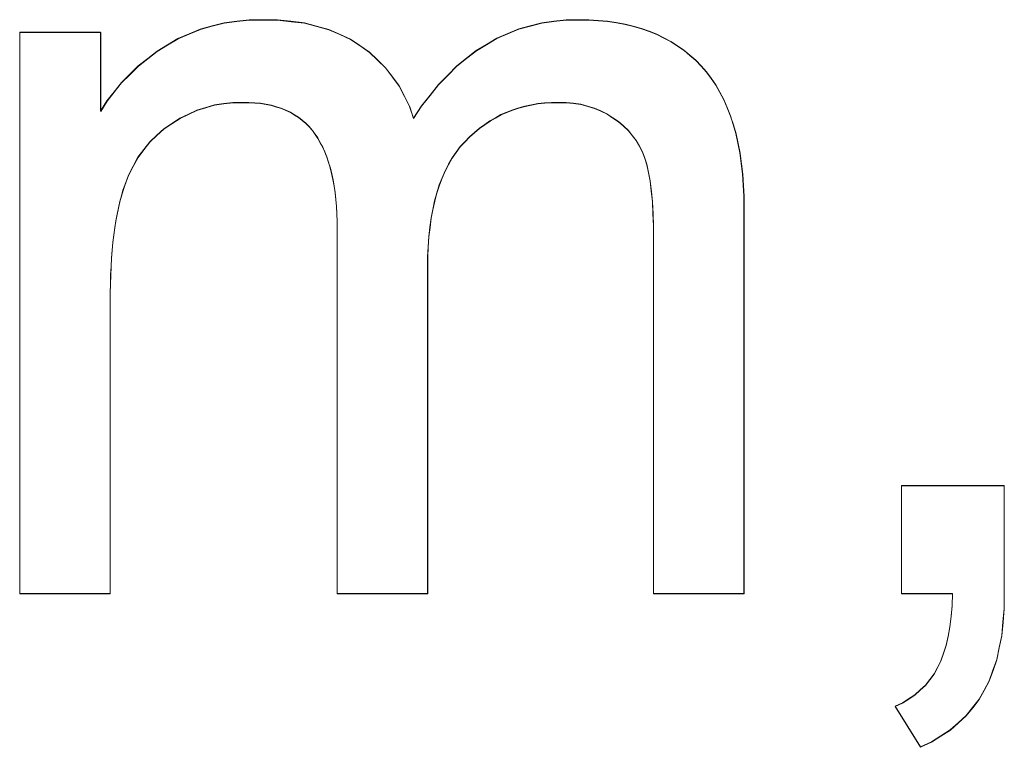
# Model space of a CAD drawing. Extents: x 229 to 926, y 37 to 878.
# Tile 124 of 163: x 355.74 to 358.92, y 824.03 to 826.38. Entities that reach past the tile are written whole.
import ezdxf
from ezdxf.lldxf.tags import DXFTag

# ---------------------------------------------------------------- set-up
doc = ezdxf.new("R2010")
doc.units = 0
doc.layers.get('0').update_dxf_attribs({"linetype": 'fein_strichliert', "lineweight": 13})
doc.layers.add('Beschriftung', color=7, linetype='Continuous', lineweight=25)
doc.layers.add('Beschriftung-A03CPAFWA9', color=7, linetype='Continuous', lineweight=25)
tags = doc.linetypes.add('fein_strichliert', pattern=[4, 1, -2, 1]).pattern_tags.tags
tags[8:9] = [DXFTag(74, 4), DXFTag(75, 0), DXFTag(340, '0'), DXFTag(46, 0.0), DXFTag(50, 0.0), DXFTag(44, 0.0), DXFTag(45, 0.0)]
tags[6:7] = [DXFTag(74, 4), DXFTag(75, 0), DXFTag(340, '0'), DXFTag(46, 0.0), DXFTag(50, 0.0), DXFTag(44, 0.0), DXFTag(45, 0.0)]
tags[4:5] = [DXFTag(74, 4), DXFTag(75, 0), DXFTag(340, '0'), DXFTag(46, 0.0), DXFTag(50, 0.0), DXFTag(44, 0.0), DXFTag(45, 0.0)]

# ---------------------------------------------------------------- blocks, each defined once
blk = doc.blocks.new('Referenz-A03CPAFUA9', base_point=(255.7277, 66.0323))
at = {"layer": 'Beschriftung', "color": 0, "lineweight": -2}
for p, q in [((356.3235, 826.349), (356.3619, 826.3592)), ((356.3619, 826.3592), (356.4002, 826.3693)), ((356.4002, 826.3693), (356.441, 826.3744)), ((356.441, 826.3744), (356.4818, 826.3794)), ((356.4818, 826.3794), (356.5248, 826.3794)), ((356.5248, 826.3794), (356.5727, 826.3794)), ((356.5727, 826.3794), (356.6163, 826.3742)), ((356.6163, 826.3742), (356.6599, 826.369)), ((356.6599, 826.369), (356.6993, 826.3585)), ((356.6993, 826.3585), (356.7386, 826.3481)), ((357.3521, 826.3497), (357.3893, 826.3596)), ((357.3893, 826.3596), (357.4265, 826.3695)), ((357.4265, 826.3695), (357.4656, 826.3744)), ((357.4656, 826.3744), (357.5047, 826.3794)), ((357.5047, 826.3794), (357.5458, 826.3794)), ((357.5458, 826.3794), (357.578, 826.3794)), ((357.578, 826.3794), (357.6083, 826.3771)), ((357.6083, 826.3771), (357.6385, 826.3748)), ((357.6385, 826.3748), (357.667, 826.3701)), ((357.667, 826.3701), (357.6954, 826.3655)), ((357.6954, 826.3655), (357.7219, 826.3585)), ((357.7219, 826.3585), (357.7485, 826.3514)), ((357.7485, 826.3514), (357.7732, 826.3422)), ((355.7402, 824.5273), (355.7402, 826.3395)), ((355.7402, 826.3395), (356.0015, 826.3395)), ((356.0015, 826.3395), (356.0015, 826.0837)), ((356.2514, 826.3185), (356.2874, 826.3338)), ((356.2874, 826.3338), (356.3235, 826.349)), ((356.7386, 826.3481), (356.7735, 826.3324)), ((356.7735, 826.3324), (356.8085, 826.3166)), ((357.2482, 826.2999), (357.2815, 826.3198)), ((357.2815, 826.3198), (357.3168, 826.3348)), ((357.3168, 826.3348), (357.3521, 826.3497)), ((357.7732, 826.3422), (357.7979, 826.3328)), ((357.7979, 826.3328), (357.8208, 826.3212)), ((357.8208, 826.3212), (357.8436, 826.3096)), ((356.1839, 826.2779), (356.2176, 826.2983)), ((356.2176, 826.2983), (356.2514, 826.3185)), ((356.8085, 826.3166), (356.8391, 826.2957)), ((356.8391, 826.2957), (356.8699, 826.2747)), ((357.2148, 826.2801), (357.2482, 826.2999)), ((357.8436, 826.3096), (357.8646, 826.2955)), ((357.8646, 826.2955), (357.8856, 826.2815)), ((356.1536, 826.2544), (356.1839, 826.2779)), ((356.8699, 826.2747), (356.896, 826.2497)), ((357.152, 826.2304), (357.1835, 826.2552)), ((357.1835, 826.2552), (357.2148, 826.2801)), ((357.8856, 826.2815), (357.9047, 826.2652)), ((357.9047, 826.2652), (357.9239, 826.2489)), ((356.0962, 826.204), (356.1232, 826.2308)), ((356.1232, 826.2308), (356.1536, 826.2544)), ((356.896, 826.2497), (356.9222, 826.2245)), ((356.9222, 826.2245), (356.9438, 826.1953)), ((357.1225, 826.2007), (357.152, 826.2304)), ((357.9239, 826.2489), (357.9412, 826.2302)), ((357.9412, 826.2302), (357.9585, 826.2116)), ((356.0692, 826.1772), (356.0962, 826.204)), ((356.9438, 826.1953), (356.9655, 826.166)), ((357.093, 826.1708), (357.1225, 826.2007)), ((357.9585, 826.2116), (357.9736, 826.1904)), ((356.0455, 826.1471), (356.0692, 826.1772)), ((356.9655, 826.166), (356.9826, 826.1326)), ((357.0655, 826.1361), (357.093, 826.1708)), ((357.9736, 826.1904), (357.9888, 826.1692)), ((357.9888, 826.1692), (358.0016, 826.1456)), ((356.0219, 826.1171), (356.0455, 826.1471)), ((356.9826, 826.1326), (356.9997, 826.0991)), ((357.0379, 826.1012), (357.0655, 826.1361)), ((358.0016, 826.1456), (358.0146, 826.1219)), ((356.0015, 826.0837), (356.0219, 826.1171)), ((356.3696, 826.1042), (356.3411, 826.0957)), ((356.3993, 826.1085), (356.3696, 826.1042)), ((356.4291, 826.1127), (356.3993, 826.1085)), ((356.4599, 826.1127), (356.4291, 826.1127)), ((356.4803, 826.1127), (356.4599, 826.1127)), ((356.4992, 826.1111), (356.4803, 826.1127)), ((356.5181, 826.1095), (356.4992, 826.1111)), ((356.5355, 826.1063), (356.5181, 826.1095)), ((356.553, 826.1031), (356.5355, 826.1063)), ((356.5691, 826.0983), (356.553, 826.1031)), ((356.5851, 826.0936), (356.5691, 826.0983)), ((356.9997, 826.0991), (357.0122, 826.0616)), ((357.0122, 826.0616), (357.0379, 826.1012)), ((357.3722, 826.1008), (357.3523, 826.0948)), ((357.393, 826.1047), (357.3722, 826.1008)), ((357.4138, 826.1087), (357.393, 826.1047)), ((357.4357, 826.1106), (357.4138, 826.1087)), ((357.4574, 826.1127), (357.4357, 826.1106)), ((357.4801, 826.1127), (357.4574, 826.1127)), ((357.5054, 826.1127), (357.4801, 826.1127)), ((357.5289, 826.1096), (357.5054, 826.1127)), ((357.5525, 826.1065), (357.5289, 826.1096)), ((357.5744, 826.1003), (357.5525, 826.1065)), ((357.5964, 826.0942), (357.5744, 826.1003)), ((358.0146, 826.1219), (358.0254, 826.0957)), ((356.2851, 826.0743), (356.2578, 826.0616)), ((356.3125, 826.0871), (356.2851, 826.0743)), ((356.3411, 826.0957), (356.3125, 826.0871)), ((356.5997, 826.0871), (356.5851, 826.0936)), ((356.6144, 826.0807), (356.5997, 826.0871)), ((356.6276, 826.0727), (356.6144, 826.0807)), ((356.6407, 826.0647), (356.6276, 826.0727)), ((356.6526, 826.0552), (356.6407, 826.0647)), ((357.2947, 826.073), (357.2768, 826.063)), ((357.3136, 826.0809), (357.2947, 826.073)), ((357.3326, 826.0889), (357.3136, 826.0809)), ((357.3523, 826.0948), (357.3326, 826.0889)), ((357.6167, 826.0849), (357.5964, 826.0942)), ((357.6369, 826.0756), (357.6167, 826.0849)), ((357.6557, 826.0632), (357.6369, 826.0756)), ((358.0254, 826.0957), (358.0362, 826.0694)), ((358.0362, 826.0694), (358.0449, 826.0407)), ((356.2315, 826.0445), (356.2054, 826.0275)), ((356.2578, 826.0616), (356.2315, 826.0445)), ((356.6643, 826.0456), (356.6526, 826.0552)), ((356.6748, 826.0344), (356.6643, 826.0456)), ((356.6851, 826.0232), (356.6748, 826.0344)), ((357.242, 826.0412), (357.225, 826.0293)), ((357.259, 826.0531), (357.242, 826.0412)), ((357.2768, 826.063), (357.259, 826.0531)), ((357.6743, 826.0509), (357.6557, 826.0632)), ((357.6901, 826.0365), (357.6743, 826.0509)), ((357.706, 826.0222), (357.6901, 826.0365)), ((358.0449, 826.0407), (358.0535, 826.012)), ((356.1827, 826.0065), (356.1601, 825.9855)), ((356.2054, 826.0275), (356.1827, 826.0065)), ((356.6941, 826.0104), (356.6851, 826.0232)), ((356.703, 825.9976), (356.6941, 826.0104)), ((357.193, 826.0015), (357.1779, 825.9857)), ((357.209, 826.0154), (357.193, 826.0015)), ((357.225, 826.0293), (357.209, 826.0154)), ((357.7189, 826.006), (357.706, 826.0222)), ((357.7317, 825.9896), (357.7189, 826.006)), ((358.0535, 826.012), (358.06, 825.9807)), ((356.1601, 825.9855), (356.1411, 825.9606)), ((356.7109, 825.9832), (356.703, 825.9976)), ((356.7187, 825.9689), (356.7109, 825.9832)), ((357.1629, 825.9698), (357.1498, 825.9515)), ((357.1779, 825.9857), (357.1629, 825.9698)), ((357.7417, 825.9713), (357.7317, 825.9896)), ((357.7517, 825.9531), (357.7417, 825.9713)), ((358.06, 825.9807), (358.0665, 825.9495)), ((356.1411, 825.9606), (356.1222, 825.9356)), ((356.7253, 825.9529), (356.7187, 825.9689)), ((356.732, 825.9369), (356.7253, 825.9529)), ((357.1498, 825.9515), (357.1366, 825.9333)), ((357.7588, 825.9329), (357.7517, 825.9531)), ((358.0665, 825.9495), (358.0708, 825.9157)), ((356.1067, 825.9067), (356.0913, 825.8779)), ((356.1222, 825.9356), (356.1067, 825.9067)), ((356.7376, 825.9193), (356.732, 825.9369)), ((356.7433, 825.9017), (356.7376, 825.9193)), ((357.1253, 825.9126), (357.1141, 825.892)), ((357.1366, 825.9333), (357.1253, 825.9126)), ((357.7659, 825.9126), (357.7588, 825.9329)), ((357.7712, 825.8859), (357.7659, 825.9126)), ((358.0708, 825.9157), (358.0752, 825.8819)), ((356.0913, 825.8779), (356.0795, 825.8451)), ((356.7477, 825.8826), (356.7433, 825.9017)), ((356.7521, 825.8634), (356.7477, 825.8826)), ((357.1141, 825.892), (357.1047, 825.869)), ((357.7767, 825.8592), (357.7712, 825.8859)), ((358.0752, 825.8819), (358.0773, 825.8456)), ((356.0795, 825.8451), (356.0736, 825.8287)), ((356.7555, 825.8426), (356.7521, 825.8634)), ((356.7589, 825.8218), (356.7555, 825.8426)), ((357.0953, 825.846), (357.0877, 825.8205)), ((357.1047, 825.869), (357.0953, 825.846)), ((357.7802, 825.8261), (357.7767, 825.8592)), ((358.0773, 825.8456), (358.0795, 825.8094)), ((356.0685, 825.8105), (356.0633, 825.7923)), ((356.0736, 825.8287), (356.0685, 825.8105)), ((356.7611, 825.7994), (356.7589, 825.8218)), ((357.0877, 825.8205), (357.0803, 825.7951)), ((357.7837, 825.793), (357.7802, 825.8261)), ((356.0633, 825.7923), (356.0589, 825.7722)), ((356.7633, 825.7771), (356.7611, 825.7994)), ((357.0803, 825.7951), (357.0746, 825.7673)), ((357.7855, 825.7533), (357.7837, 825.793)), ((358.0795, 825.8094), (358.0795, 825.7706)), ((356.0545, 825.7522), (356.0508, 825.7303)), ((356.0589, 825.7722), (356.0545, 825.7522)), ((356.7644, 825.7531), (356.7633, 825.7771)), ((356.7655, 825.7291), (356.7644, 825.7531)), ((357.0746, 825.7673), (357.069, 825.7395)), ((357.7873, 825.7137), (357.7855, 825.7533)), ((358.0795, 825.7706), (358.0795, 824.5273)), ((356.0508, 825.7303), (356.0471, 825.7085)), ((356.7655, 825.7035), (356.7655, 825.7291)), ((357.069, 825.7395), (357.0652, 825.7094)), ((356.0442, 825.6848), (356.0412, 825.6612)), ((356.0471, 825.7085), (356.0442, 825.6848)), ((356.7655, 824.5273), (356.7655, 825.7035)), ((357.0652, 825.7094), (357.0615, 825.6792)), ((357.7873, 825.6677), (357.7873, 825.7137)), ((356.0412, 825.6612), (356.039, 825.6357)), ((357.0615, 825.6792), (357.0596, 825.6466)), ((357.7873, 824.5273), (357.7873, 825.6677)), ((356.039, 825.6357), (356.0368, 825.6103)), ((357.0596, 825.6466), (357.0578, 825.6141)), ((356.0368, 825.6103), (356.0354, 825.5829)), ((357.0578, 825.6141), (357.0578, 825.5791)), ((356.0338, 825.5556), (356.0331, 825.5266)), ((356.0354, 825.5829), (356.0338, 825.5556)), ((357.0578, 825.5791), (357.0578, 824.5273)), ((356.0331, 825.5266), (356.0324, 825.4975)), ((356.0324, 825.4975), (356.0324, 825.4665)), ((356.0324, 825.4665), (356.0324, 824.5273)), ((358.5879, 824.5273), (358.5879, 824.876)), ((358.5879, 824.876), (358.92, 824.876)), ((358.92, 824.876), (358.92, 824.5273)), ((356.0324, 824.5273), (355.7402, 824.5273)), ((357.0578, 824.5273), (356.7655, 824.5273)), ((358.0795, 824.5273), (357.7873, 824.5273)), ((358.7531, 824.5273), (358.5879, 824.5273)), ((358.7519, 824.4884), (358.7531, 824.5273)), ((358.92, 824.5273), (358.92, 824.4791)), ((358.7482, 824.4541), (358.7519, 824.4884)), ((358.92, 824.4791), (358.916, 824.4355)), ((358.7446, 824.4198), (358.7482, 824.4541)), ((358.7385, 824.39), (358.7446, 824.4198)), ((358.916, 824.4355), (358.9119, 824.3918)), ((358.7324, 824.3601), (358.7385, 824.39)), ((358.9119, 824.3918), (358.9039, 824.3529)), ((358.7239, 824.3349), (358.7324, 824.3601)), ((358.9039, 824.3529), (358.8957, 824.3139)), ((358.7154, 824.3097), (358.7239, 824.3349)), ((358.6934, 824.2682), (358.7043, 824.2889)), ((358.7043, 824.2889), (358.7154, 824.3097)), ((358.8957, 824.3139), (358.8836, 824.2795)), ((358.6794, 824.25), (358.6934, 824.2682)), ((358.8836, 824.2795), (358.8715, 824.2452)), ((358.6483, 824.2161), (358.6653, 824.2318)), ((358.6653, 824.2318), (358.6794, 824.25)), ((358.8715, 824.2452), (358.8553, 824.2155)), ((358.6112, 824.1872), (358.6313, 824.2005)), ((358.6313, 824.2005), (358.6483, 824.2161)), ((358.8553, 824.2155), (358.839, 824.1858)), ((358.5679, 824.1633), (358.5911, 824.174)), ((358.6495, 824.0319), (358.5679, 824.1633)), ((358.5911, 824.174), (358.6112, 824.1872)), ((358.8181, 824.1595), (358.7972, 824.1332)), ((358.839, 824.1858), (358.8181, 824.1595)), ((358.7972, 824.1332), (358.7714, 824.1102)), ((358.7714, 824.1102), (358.7457, 824.0873)), ((358.7153, 824.0677), (358.6848, 824.0481)), ((358.7457, 824.0873), (358.7153, 824.0677)), ((358.6848, 824.0481), (358.6495, 824.0319))]:
    blk.add_line(p, q, dxfattribs=at)
blk = doc.blocks.new('Referenz-A03CPAG8A9', base_point=(281.5986, 66.0323))
at = {"layer": 'Beschriftung-A03CPAFWA9', "color": 0, "lineweight": -2}
for p, q in [((356.3238, 826.3479), (356.3621, 826.3581)), ((356.3621, 826.3581), (356.4005, 826.3682)), ((356.4005, 826.3682), (356.4413, 826.3733)), ((356.4413, 826.3733), (356.4821, 826.3784)), ((356.4821, 826.3784), (356.525, 826.3784)), ((356.525, 826.3784), (356.573, 826.3784)), ((356.573, 826.3784), (356.6166, 826.3731)), ((356.6166, 826.3731), (356.6602, 826.3679)), ((356.6602, 826.3679), (356.6995, 826.3574)), ((356.6995, 826.3574), (356.7389, 826.347)), ((357.3524, 826.3486), (357.3896, 826.3585)), ((357.3896, 826.3585), (357.4268, 826.3684)), ((357.4268, 826.3684), (357.4659, 826.3734)), ((357.4659, 826.3734), (357.505, 826.3784)), ((357.505, 826.3784), (357.5461, 826.3784)), ((357.5461, 826.3784), (357.5783, 826.3784)), ((357.5783, 826.3784), (357.6085, 826.376)), ((357.6085, 826.376), (357.6388, 826.3737)), ((357.6388, 826.3737), (357.6673, 826.369)), ((357.6673, 826.369), (357.6956, 826.3644)), ((357.6956, 826.3644), (357.7222, 826.3574)), ((357.7222, 826.3574), (357.7488, 826.3503)), ((355.7405, 824.5262), (355.7405, 826.3384)), ((355.7405, 826.3384), (356.0018, 826.3384)), ((356.0018, 826.3384), (356.0018, 826.0826)), ((356.2517, 826.3174), (356.2877, 826.3327)), ((356.2877, 826.3327), (356.3238, 826.3479)), ((356.7389, 826.347), (356.7738, 826.3313)), ((356.7738, 826.3313), (356.8088, 826.3156)), ((357.2818, 826.3187), (357.3171, 826.3337)), ((357.3171, 826.3337), (357.3524, 826.3486)), ((357.7488, 826.3503), (357.7735, 826.3411)), ((357.7735, 826.3411), (357.7982, 826.3317)), ((357.7982, 826.3317), (357.8211, 826.3201)), ((357.8211, 826.3201), (357.8439, 826.3085)), ((356.1842, 826.2769), (356.2179, 826.2972)), ((356.2179, 826.2972), (356.2517, 826.3174)), ((356.8088, 826.3156), (356.8394, 826.2946)), ((356.8394, 826.2946), (356.8702, 826.2736)), ((357.2151, 826.2791), (357.2484, 826.2988)), ((357.2484, 826.2988), (357.2818, 826.3187)), ((357.8439, 826.3085), (357.8648, 826.2944)), ((357.8648, 826.2944), (357.8859, 826.2805)), ((356.1539, 826.2533), (356.1842, 826.2769)), ((356.8702, 826.2736), (356.8963, 826.2486)), ((357.1837, 826.2542), (357.2151, 826.2791)), ((357.8859, 826.2805), (357.905, 826.2641)), ((357.905, 826.2641), (357.9242, 826.2478)), ((356.0965, 826.2029), (356.1235, 826.2297)), ((356.1235, 826.2297), (356.1539, 826.2533)), ((356.8963, 826.2486), (356.9225, 826.2235)), ((356.9225, 826.2235), (356.9441, 826.1942)), ((357.1228, 826.1996), (357.1522, 826.2293)), ((357.1522, 826.2293), (357.1837, 826.2542)), ((357.9242, 826.2478), (357.9414, 826.2291)), ((357.9414, 826.2291), (357.9588, 826.2105)), ((356.0695, 826.1761), (356.0965, 826.2029)), ((356.9441, 826.1942), (356.9658, 826.1649)), ((357.0933, 826.1697), (357.1228, 826.1996)), ((357.9588, 826.2105), (357.9738, 826.1893)), ((356.0458, 826.146), (356.0695, 826.1761)), ((356.9658, 826.1649), (356.9829, 826.1315)), ((357.0658, 826.135), (357.0933, 826.1697)), ((357.9738, 826.1893), (357.989, 826.1681)), ((357.989, 826.1681), (358.0019, 826.1445)), ((356.0222, 826.116), (356.0458, 826.146)), ((356.9829, 826.1315), (357, 826.098)), ((357.0382, 826.1002), (357.0658, 826.135)), ((358.0019, 826.1445), (358.0149, 826.1208)), ((356.0018, 826.0826), (356.0222, 826.116)), ((356.3699, 826.1031), (356.3414, 826.0946)), ((356.3996, 826.1074), (356.3699, 826.1031)), ((356.4294, 826.1116), (356.3996, 826.1074)), ((356.4602, 826.1116), (356.4294, 826.1116)), ((356.4806, 826.1116), (356.4602, 826.1116)), ((356.4995, 826.11), (356.4806, 826.1116)), ((356.5184, 826.1085), (356.4995, 826.11)), ((356.5358, 826.1052), (356.5184, 826.1085)), ((356.5533, 826.1021), (356.5358, 826.1052)), ((356.5694, 826.0972), (356.5533, 826.1021)), ((356.5854, 826.0925), (356.5694, 826.0972)), ((357, 826.098), (357.0125, 826.0605)), ((357.0125, 826.0605), (357.0382, 826.1002)), ((357.3725, 826.0997), (357.3526, 826.0938)), ((357.3933, 826.1036), (357.3725, 826.0997)), ((357.4141, 826.1076), (357.3933, 826.1036)), ((357.4359, 826.1096), (357.4141, 826.1076)), ((357.4577, 826.1116), (357.4359, 826.1096)), ((357.4804, 826.1116), (357.4577, 826.1116)), ((357.5057, 826.1116), (357.4804, 826.1116)), ((357.5292, 826.1085), (357.5057, 826.1116)), ((357.5528, 826.1054), (357.5292, 826.1085)), ((357.5747, 826.0992), (357.5528, 826.1054)), ((357.5966, 826.0931), (357.5747, 826.0992)), ((358.0149, 826.1208), (358.0257, 826.0946)), ((356.2854, 826.0732), (356.2581, 826.0605)), ((356.3128, 826.0861), (356.2854, 826.0732)), ((356.3414, 826.0946), (356.3128, 826.0861)), ((356.6, 826.0861), (356.5854, 826.0925)), ((356.6146, 826.0797), (356.6, 826.0861)), ((356.6279, 826.0717), (356.6146, 826.0797)), ((356.641, 826.0637), (356.6279, 826.0717)), ((357.295, 826.0719), (357.2771, 826.062)), ((357.3139, 826.0798), (357.295, 826.0719)), ((357.3328, 826.0878), (357.3139, 826.0798)), ((357.3526, 826.0938), (357.3328, 826.0878)), ((357.617, 826.0838), (357.5966, 826.0931)), ((357.6372, 826.0745), (357.617, 826.0838)), ((357.656, 826.0621), (357.6372, 826.0745)), ((358.0257, 826.0946), (358.0365, 826.0684)), ((358.0365, 826.0684), (358.0452, 826.0396)), ((356.2318, 826.0434), (356.2057, 826.0264)), ((356.2581, 826.0605), (356.2318, 826.0434)), ((356.6529, 826.0541), (356.641, 826.0637)), ((356.6646, 826.0445), (356.6529, 826.0541)), ((356.6751, 826.0333), (356.6646, 826.0445)), ((356.6854, 826.0221), (356.6751, 826.0333)), ((357.2423, 826.0401), (357.2253, 826.0282)), ((357.2592, 826.052), (357.2423, 826.0401)), ((357.2771, 826.062), (357.2592, 826.052)), ((357.6746, 826.0498), (357.656, 826.0621)), ((357.6904, 826.0354), (357.6746, 826.0498)), ((357.7063, 826.0211), (357.6904, 826.0354)), ((358.0452, 826.0396), (358.0538, 826.0109)), ((356.183, 826.0054), (356.1604, 825.9844)), ((356.2057, 826.0264), (356.183, 826.0054)), ((356.6944, 826.0093), (356.6854, 826.0221)), ((356.7033, 825.9965), (356.6944, 826.0093)), ((357.2093, 826.0143), (357.1933, 826.0004)), ((357.2253, 826.0282), (357.2093, 826.0143)), ((357.7191, 826.0049), (357.7063, 826.0211)), ((357.732, 825.9885), (357.7191, 826.0049)), ((358.0538, 826.0109), (358.0603, 825.9796)), ((356.1604, 825.9844), (356.1414, 825.9595)), ((356.7111, 825.9821), (356.7033, 825.9965)), ((356.719, 825.9678), (356.7111, 825.9821)), ((357.1782, 825.9846), (357.1632, 825.9688)), ((357.1933, 826.0004), (357.1782, 825.9846)), ((357.742, 825.9702), (357.732, 825.9885)), ((357.752, 825.952), (357.742, 825.9702)), ((358.0603, 825.9796), (358.0667, 825.9484)), ((356.1414, 825.9595), (356.1225, 825.9345)), ((356.7256, 825.9518), (356.719, 825.9678)), ((356.7323, 825.9358), (356.7256, 825.9518)), ((357.15, 825.9504), (357.1369, 825.9322)), ((357.1632, 825.9688), (357.15, 825.9504)), ((357.7591, 825.9318), (357.752, 825.952)), ((358.0667, 825.9484), (358.0711, 825.9146)), ((356.107, 825.9056), (356.0916, 825.8768)), ((356.1225, 825.9345), (356.107, 825.9056)), ((356.7379, 825.9182), (356.7323, 825.9358)), ((356.7436, 825.9006), (356.7379, 825.9182)), ((357.1256, 825.9115), (357.1143, 825.8909)), ((357.1369, 825.9322), (357.1256, 825.9115)), ((357.7662, 825.9115), (357.7591, 825.9318)), ((357.7715, 825.8848), (357.7662, 825.9115)), ((358.0711, 825.9146), (358.0755, 825.8809)), ((356.0916, 825.8768), (356.0798, 825.844)), ((356.7479, 825.8815), (356.7436, 825.9006)), ((356.7524, 825.8623), (356.7479, 825.8815)), ((357.1143, 825.8909), (357.105, 825.8679)), ((357.7769, 825.8582), (357.7715, 825.8848)), ((358.0755, 825.8809), (358.0776, 825.8445)), ((356.0798, 825.844), (356.0739, 825.8276)), ((356.7558, 825.8416), (356.7524, 825.8623)), ((357.0956, 825.8449), (357.088, 825.8194)), ((357.105, 825.8679), (357.0956, 825.8449)), ((357.7805, 825.825), (357.7769, 825.8582)), ((358.0776, 825.8445), (358.0797, 825.8083)), ((356.0739, 825.8276), (356.0688, 825.8094)), ((356.7592, 825.8207), (356.7558, 825.8416)), ((356.7614, 825.7983), (356.7592, 825.8207)), ((357.088, 825.8194), (357.0806, 825.794)), ((357.784, 825.7919), (357.7805, 825.825)), ((356.0636, 825.7912), (356.0592, 825.7711)), ((356.0688, 825.8094), (356.0636, 825.7912)), ((356.7636, 825.776), (356.7614, 825.7983)), ((357.0806, 825.794), (357.0749, 825.7662)), ((357.7858, 825.7523), (357.784, 825.7919)), ((358.0797, 825.8083), (358.0797, 825.7695)), ((356.0548, 825.7511), (356.0511, 825.7292)), ((356.0592, 825.7711), (356.0548, 825.7511)), ((356.7647, 825.752), (356.7636, 825.776)), ((356.7658, 825.728), (356.7647, 825.752)), ((357.0749, 825.7662), (357.0693, 825.7384)), ((357.7876, 825.7126), (357.7858, 825.7523)), ((358.0797, 825.7695), (358.0797, 824.5262)), ((356.0511, 825.7292), (356.0474, 825.7074)), ((356.7658, 825.7025), (356.7658, 825.728)), ((357.0693, 825.7384), (357.0655, 825.7083)), ((356.0445, 825.6837), (356.0415, 825.6601)), ((356.0474, 825.7074), (356.0445, 825.6837)), ((356.7658, 824.5262), (356.7658, 825.7025)), ((357.0655, 825.7083), (357.0618, 825.6781)), ((357.7876, 825.6666), (357.7876, 825.7126)), ((356.0415, 825.6601), (356.0393, 825.6346)), ((357.0618, 825.6781), (357.0599, 825.6455)), ((357.7876, 824.5262), (357.7876, 825.6666)), ((356.0393, 825.6346), (356.0371, 825.6092)), ((357.0599, 825.6455), (357.0581, 825.613)), ((356.0371, 825.6092), (356.0357, 825.5819)), ((357.0581, 825.613), (357.0581, 825.578)), ((356.0357, 825.5819), (356.0341, 825.5546)), ((357.0581, 825.578), (357.0581, 824.5262)), ((356.0334, 825.5255), (356.0327, 825.4964)), ((356.0341, 825.5546), (356.0334, 825.5255)), ((356.0327, 825.4964), (356.0327, 825.4655)), ((356.0327, 825.4655), (356.0327, 824.5262)), ((358.5882, 824.5262), (358.5882, 824.8749)), ((358.5882, 824.8749), (358.9203, 824.8749)), ((358.9203, 824.8749), (358.9203, 824.5262)), ((356.0327, 824.5262), (355.7405, 824.5262)), ((357.0581, 824.5262), (356.7658, 824.5262)), ((358.0797, 824.5262), (357.7876, 824.5262)), ((358.7534, 824.5262), (358.5882, 824.5262)), ((358.7522, 824.4873), (358.7534, 824.5262)), ((358.9203, 824.5262), (358.9203, 824.478)), ((358.7485, 824.4531), (358.7522, 824.4873)), ((358.9203, 824.478), (358.9162, 824.4344)), ((358.7449, 824.4187), (358.7485, 824.4531)), ((358.7387, 824.3889), (358.7449, 824.4187)), ((358.9162, 824.4344), (358.9122, 824.3907)), ((358.7327, 824.3591), (358.7387, 824.3889)), ((358.9122, 824.3907), (358.9041, 824.3518)), ((358.7241, 824.3339), (358.7327, 824.3591)), ((358.9041, 824.3518), (358.896, 824.3128)), ((358.7157, 824.3087), (358.7241, 824.3339)), ((358.6937, 824.2672), (358.7046, 824.2878)), ((358.7046, 824.2878), (358.7157, 824.3087)), ((358.896, 824.3128), (358.8839, 824.2784)), ((358.6796, 824.249), (358.6937, 824.2672)), ((358.8839, 824.2784), (358.8717, 824.2441)), ((358.6486, 824.215), (358.6656, 824.2307)), ((358.6656, 824.2307), (358.6796, 824.249)), ((358.8717, 824.2441), (358.8555, 824.2145)), ((358.6115, 824.1862), (358.6316, 824.1994)), ((358.6316, 824.1994), (358.6486, 824.215)), ((358.8555, 824.2145), (358.8393, 824.1848)), ((358.5682, 824.1622), (358.5914, 824.173)), ((358.6498, 824.0308), (358.5682, 824.1622)), ((358.5914, 824.173), (358.6115, 824.1862)), ((358.8184, 824.1585), (358.7974, 824.1321)), ((358.8393, 824.1848), (358.8184, 824.1585)), ((358.7974, 824.1321), (358.7717, 824.1091)), ((358.7717, 824.1091), (358.746, 824.0862)), ((358.7155, 824.0666), (358.6851, 824.0471)), ((358.746, 824.0862), (358.7155, 824.0666)), ((358.6851, 824.0471), (358.6498, 824.0308))]:
    blk.add_line(p, q, dxfattribs=at)

msp = doc.modelspace()

# ---------------------------------------------------------------- block references
at = {"color": 251, "lineweight": 13, "ltscale": 0.13, "true_color": 0x606060}
for name, p in [('Referenz-A03CPAFUA9', (255.7277, 66.0323)), ('Referenz-A03CPAG8A9', (281.5986, 66.0323))]:
    msp.add_blockref(name, p, dxfattribs=at)

doc.saveas('drawing.dxf')
